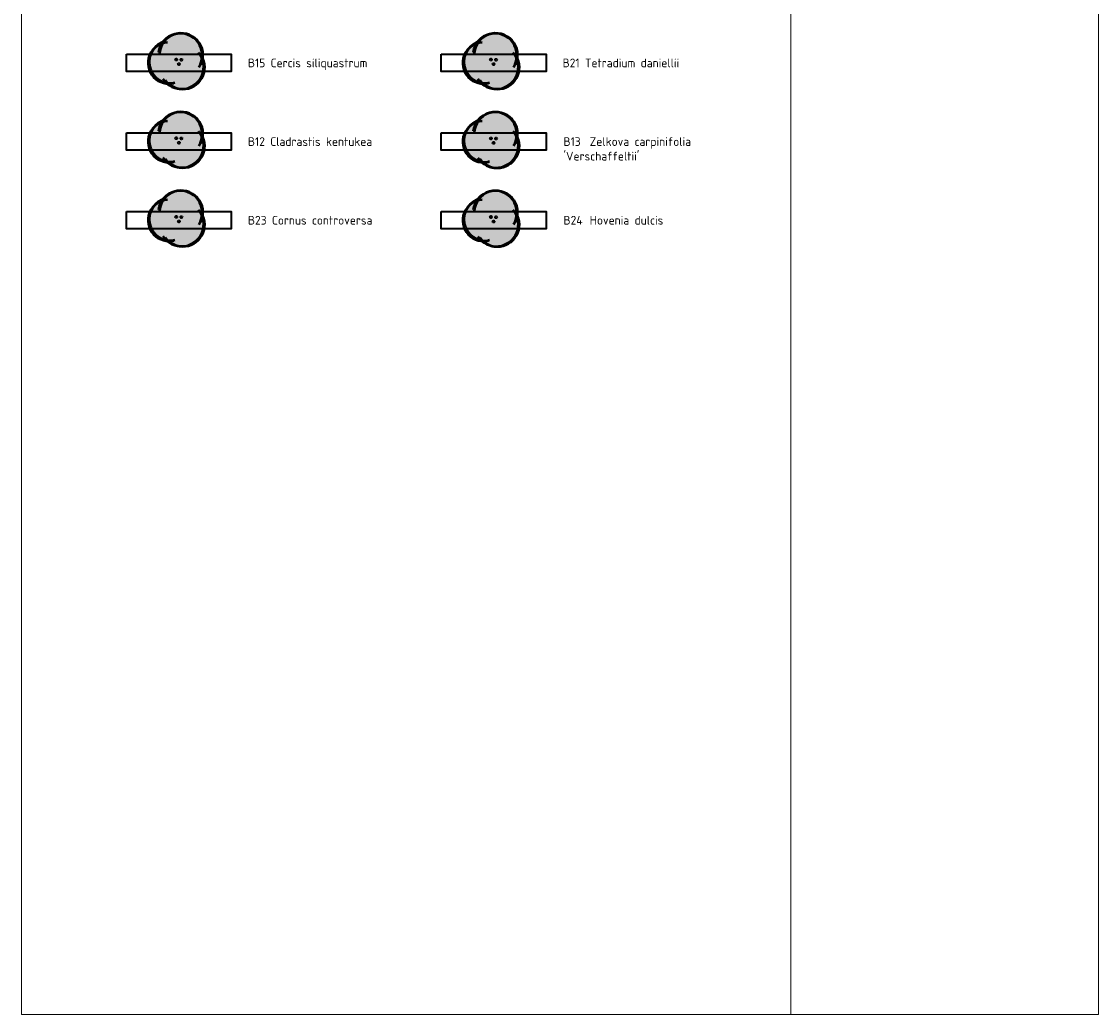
# Model space of a CAD drawing. Header units: metres. Extents: x 196682 to 197736, y 355562 to 356229.
# Tile 6 of 9: x 197582 to 197736, y 355945 to 356087. Entities that reach past the tile are written whole.
import ezdxf
from ezdxf.enums import TextEntityAlignment as Align

# ---------------------------------------------------------------- set-up
doc = ezdxf.new("R2010")
doc.units = ezdxf.units.M
doc.layers.get('0').update_dxf_attribs({"lineweight": 25})
for name, color, linetype, lineweight in [('N-WE-GR-BOOM-MEERSTAMMIG_CERSIS SILIQUASTRUM-S', 90, 'Continuous', 50), ('N-WE-GR-BOOM-MEERSTAMMIG_CLADRASTIS KENTUKEA-S', 90, 'Continuous', 50), ('N-WE-GR-BOOM-MEERSTAMMIG_CORNUS CONTROVERSA-S', 90, 'Continuous', 50), ('N-WE-GR-BOOM-MEERSTAMMIG_HOVENIA DULCIS-S', 90, 'Continuous', 50), ('N-WE-GR-BOOM-MEERSTAMMIG_TETRADIUM DANIELLII-S', 90, 'Continuous', 50), ('N-WE-GR-BOOM-MEERSTAMMIG_ZELKOVA CARPINIFOLIA VERSCHAFFELTII-S', 90, 'Continuous', 50), ('N-WE-GR-BOOM_TYPE_MEERSTAMMIG-V', 74, 'Continuous', 18), ('X-XX-AL-LEGENDA-G', 7, 'Continuous', 35), ('X-XX-AL-LEGENDA-T25', 7, 'Continuous', 25)]:
    doc.layers.add(name, color=color, linetype=linetype, lineweight=lineweight)
doc.layers.add('X-XX-AL-TEKENBLAD_VIEWPORT-G', color=7, linetype='Continuous', lineweight=18, plot=False)
doc.styles.add('NLCS-ISO-ANNOTATIEF-T25', font='NLCS-ISO.ttf', dxfattribs={"height": 2.5})

# ---------------------------------------------------------------- blocks, each defined once
blk = doc.blocks.new('*U12')
at = {"layer": 'N-WE-GR-BOOM_TYPE_MEERSTAMMIG-V', "transparency": 33554559}
h = blk.add_hatch(color=0, dxfattribs=at)
h.dxf.hatch_style = 1
edge = h.paths.add_edge_path()
edge.add_arc((0.211532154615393, 0.8425188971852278), 3.135577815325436, 93.64038299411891, 143.1024140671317, ccw=False)
edge.add_arc((0.3252963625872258, 0.8710675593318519), 3.116445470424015, -7.8174351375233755, 95.76152542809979, ccw=False)
edge.add_arc((0.5610959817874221, -0.8624326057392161), 3.138021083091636, -99.28060938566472, 24.66653753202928, ccw=False)
edge.add_arc((0.3772946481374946, -0.801345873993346), 3.174432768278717, 228.8862670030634, 264.1733238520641, ccw=False)
edge.add_arc((-1.479427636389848, -0.2671972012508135), 2.934861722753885, 136.0288976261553, 265.49259878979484, ccw=False)
edge.add_arc((-1.200640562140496, -0.1180649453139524), 3.04685361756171, 111.07022206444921, 141.6963342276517, ccw=False)
for centre in [(-0.3753502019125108, 0.2243562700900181), (0.3697888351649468, 0.197960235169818), (0.005561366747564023, -0.4223165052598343)]:
    blk.add_circle(centre, 0.1)
for centre, radius, start, end in [((0.2115321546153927, 0.8425188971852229), 3.135577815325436, 327.0452804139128, 172.7840000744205), ((0.3252963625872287, 0.8710675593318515), 3.116445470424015, 334.4695775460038, 176.9894234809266), ((-1.479427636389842, -0.267197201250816), 2.934861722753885, 92.7281548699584, 288.1512102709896), ((-1.200640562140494, -0.1180649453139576), 3.046853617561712, 102.3301081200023, 279.1685213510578), ((0.3772946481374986, -0.8013458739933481), 3.174432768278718, 213.4110397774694, 39.78985979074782), ((0.5610959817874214, -0.8624326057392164), 3.138021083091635, 216.0904443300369, 38.75757230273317)]:
    blk.add_arc(centre, radius, start, end)

msp = doc.modelspace()

# ---------------------------------------------------------------- linework, layer by layer
at = {"layer": 'X-XX-AL-LEGENDA-G'}
for points in [[(197596.8992986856, 356082.6525642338), (197611.8992986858, 356082.6525642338), (197611.8992986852, 356080.1525642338), (197596.8992986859, 356080.1525642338)], [(197641.8992986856, 356082.6525642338), (197656.8992986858, 356082.6525642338), (197656.8992986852, 356080.1525642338), (197641.8992986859, 356080.1525642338)], [(197596.8992986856, 356071.4025642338), (197611.8992986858, 356071.4025642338), (197611.8992986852, 356068.9025642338), (197596.8992986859, 356068.9025642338)], [(197641.8992986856, 356071.4025642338), (197656.8992986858, 356071.4025642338), (197656.8992986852, 356068.9025642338), (197641.8992986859, 356068.9025642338)], [(197596.8992986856, 356060.1525642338), (197611.8992986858, 356060.1525642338), (197611.8992986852, 356057.6525642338), (197596.8992986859, 356057.6525642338)], [(197641.8992986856, 356060.1525642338), (197656.8992986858, 356060.1525642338), (197656.8992986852, 356057.6525642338), (197641.8992986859, 356057.6525642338)]]:
    msp.add_lwpolyline(points, close=True, dxfattribs=at)
at = {"layer": 'X-XX-AL-TEKENBLAD_VIEWPORT-G'}
for points in [[(197581.8992986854, 355945.3195757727), (197691.8992986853, 355945.319575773), (197691.8992986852, 356228.9025642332), (197581.8992986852, 356228.9025642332)], [(197691.8992986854, 355945.319575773), (197735.8992986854, 355945.319575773), (197735.8992986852, 356228.9025642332), (197691.8992986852, 356228.9025642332)]]:
    msp.add_lwpolyline(points, close=True, dxfattribs=at)

# ---------------------------------------------------------------- block references
at = {"layer": 'N-WE-GR-BOOM-MEERSTAMMIG_CERSIS SILIQUASTRUM-S', "color": 213, "true_color": 0xde3bf7}
msp.add_blockref('*U12', (197604.3992986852, 356081.6551291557), dxfattribs=at)
at = {"layer": 'N-WE-GR-BOOM-MEERSTAMMIG_CLADRASTIS KENTUKEA-S', "color": 86, "true_color": 0x208000}
msp.add_blockref('*U12', (197604.3992986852, 356070.4051291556), dxfattribs=at)
at = {"layer": 'N-WE-GR-BOOM-MEERSTAMMIG_CORNUS CONTROVERSA-S', "color": 120, "true_color": 0x30fdca}
msp.add_blockref('*U12', (197604.3992986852, 356059.1551291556), dxfattribs=at)
at = {"layer": 'N-WE-GR-BOOM-MEERSTAMMIG_HOVENIA DULCIS-S', "color": 11, "true_color": 0xfe8962}
msp.add_blockref('*U12', (197649.3992986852, 356059.1387854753), dxfattribs=at)
at = {"layer": 'N-WE-GR-BOOM-MEERSTAMMIG_TETRADIUM DANIELLII-S', "color": 74, "true_color": 0x3eab26}
msp.add_blockref('*U12', (197649.3992986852, 356081.6551291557), dxfattribs=at)
at = {"layer": 'N-WE-GR-BOOM-MEERSTAMMIG_ZELKOVA CARPINIFOLIA VERSCHAFFELTII-S', "color": 24, "true_color": 0xa52901}
msp.add_blockref('*U12', (197649.3992986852, 356070.3887854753), dxfattribs=at)

# ---------------------------------------------------------------- texts
at = {"layer": 'X-XX-AL-LEGENDA-T25', "style": 'NLCS-ISO-ANNOTATIEF-T25'}
for s, p in [('B15 Cercis siliquastrum', (197614.2742986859, 356082.027564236)), ('B21 Tetradium daniellii', (197659.274298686, 356082.0275642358)), ('B12 Cladrastis kentukea', (197614.274298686, 356070.7775642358)), ('B23 Cornus controversa', (197614.274298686, 356059.5275642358))]:
    msp.add_text(s, height=1.25, rotation=1.067217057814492e-08, dxfattribs=at).set_placement(p, align=Align.TOP_LEFT)
at = {"layer": 'X-XX-AL-LEGENDA-T25', "char_height": 1.25, "width": 76.00312500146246, "attachment_point": 1, "rotation": 1.0672170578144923e-08, "style": 'NLCS-ISO-ANNOTATIEF-T25'}
for s, insert in [("\\pxi-3,l3,t3;B13^IZelkova carpinifolia ^J'Verschaffeltii'", (197659.3992986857, 356070.7775642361)), ('\\pxi-3,l3,t3;B24^IHovenia dulcis', (197659.3992986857, 356059.5275642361))]:
    msp.add_mtext(s, dxfattribs=dict(at, insert=insert))

doc.saveas('drawing.dxf')
